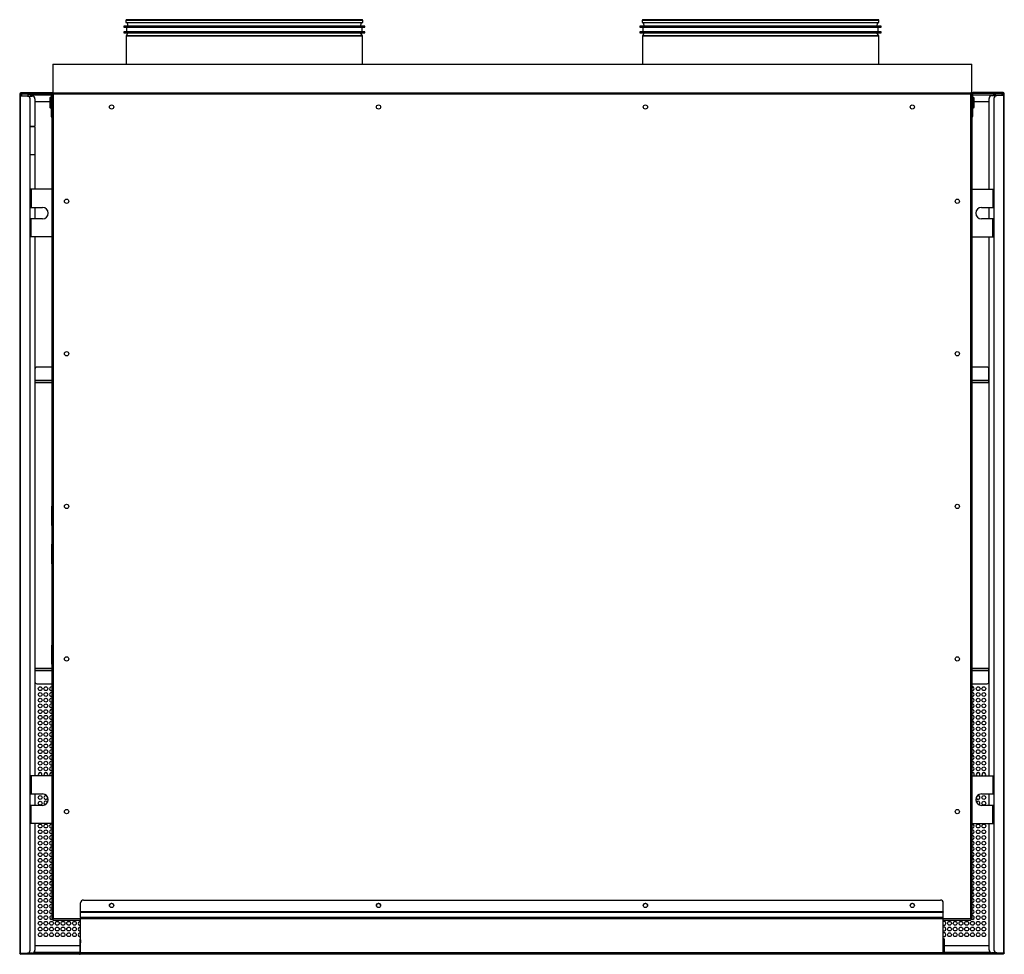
# Model space of a CAD drawing. Header units: millimetres. Extents: x 318 to 5748, y 437 to 3804.
# Tile 2 of 20: x 1731 to 2764, y 437 to 1417. Entities that reach past the tile are written whole.
import ezdxf

# ---------------------------------------------------------------- set-up
doc = ezdxf.new("R2010")
doc.units = ezdxf.units.MM
doc.header["$LTSCALE"] = 5

msp = doc.modelspace()

# ---------------------------------------------------------------- linework, layer by layer
at = {"color": 7, "linetype": 'Continuous', "lineweight": 25}
for p, q in [((1842.9, 1416.2), (1842.9, 1414.1)), ((2091.3, 1414.1), (2091.3, 1416.2)), ((2384.5, 1416.2), (2384.5, 1414.1)), ((2632.9, 1414.1), (2632.9, 1416.2)), ((1840.6, 1410.2), (1840.6, 1409.2)), ((1967.1, 1410.2), (1840.6, 1410.2)), ((1840.6, 1409.2), (1967.1, 1409.2)), ((1842.9, 1414.1), (1967.1, 1414.1)), ((1843.6, 1409.2), (1843.6, 1404.5)), ((1844.1, 1413.9), (1845.1, 1410.2)), ((1967.1, 1414.1), (2091.3, 1414.1)), ((2093.6, 1410.2), (1967.1, 1410.2)), ((1967.1, 1409.2), (2093.6, 1409.2)), ((2089.1, 1410.2), (2090.1, 1413.9)), ((2090.6, 1404.5), (2090.6, 1409.2)), ((2093.6, 1409.2), (2093.6, 1410.2)), ((2382.2, 1410.2), (2382.2, 1409.2)), ((2508.7, 1410.2), (2382.2, 1410.2)), ((2382.2, 1409.2), (2508.7, 1409.2)), ((2384.5, 1414.1), (2508.7, 1414.1)), ((2385.2, 1409.2), (2385.2, 1404.5)), ((2385.7, 1413.9), (2386.7, 1410.2)), ((2508.7, 1414.1), (2632.9, 1414.1)), ((2635.2, 1410.2), (2508.7, 1410.2)), ((2508.7, 1409.2), (2635.2, 1409.2)), ((2630.7, 1410.2), (2631.7, 1413.9)), ((2632.2, 1404.5), (2632.2, 1409.2)), ((2635.2, 1409.2), (2635.2, 1410.2)), ((1840.6, 1404.5), (1840.6, 1403.5)), ((1967.1, 1404.5), (1840.6, 1404.5)), ((1840.6, 1403.5), (1967.1, 1403.5)), ((1843.1, 1399.7), (1843.1, 1370.6)), ((1845.1, 1403.5), (1843.2, 1400.2)), ((2093.6, 1404.5), (1967.1, 1404.5)), ((1967.1, 1403.5), (2093.6, 1403.5)), ((2091, 1400.2), (2089.1, 1403.5)), ((2091.1, 1370.6), (2091.1, 1399.7)), ((2093.6, 1403.5), (2093.6, 1404.5)), ((2382.2, 1404.5), (2382.2, 1403.5)), ((2508.7, 1404.5), (2382.2, 1404.5)), ((2382.2, 1403.5), (2508.7, 1403.5)), ((2384.7, 1399.7), (2384.7, 1370.6)), ((2386.7, 1403.5), (2384.8, 1400.2)), ((2635.2, 1404.5), (2508.7, 1404.5)), ((2508.7, 1403.5), (2635.2, 1403.5)), ((2632.6, 1400.2), (2630.7, 1403.5)), ((2632.7, 1370.6), (2632.7, 1399.7)), ((2635.2, 1403.5), (2635.2, 1404.5)), ((1766.2, 1370.6), (1766.2, 1340.6)), ((1766.2, 1370.6), (2730.2, 1370.6)), ((2730.2, 1340.6), (2730.2, 1370.6)), ((1731.5, 1339.4), (1731.5, 1339.4)), ((1731.5, 1339.1), (1731.5, 1337.1)), ((1731.5, 1337.1), (1731.5, 438.4)), ((1732.5, 1337.1), (1731.5, 1337.1)), ((1732.3, 1337.1), (1732.3, 1339.1)), ((1732.4, 1339.4), (1733.5, 1339.4)), ((1732.5, 1340.4), (1732.5, 1340.4)), ((1732.5, 1339.5), (1732.5, 1339.4)), ((1742.5, 1339.4), (1732.5, 1339.4)), ((1732.5, 438.4), (1732.5, 1337.1)), ((1739.5, 1337.1), (1732.5, 1337.1)), ((1764.2, 1340.4), (1732.8, 1340.4)), ((1732.8, 1339.6), (1764.2, 1339.6)), ((1733.5, 1339.4), (1740.5, 1339.4)), ((1739.5, 1337.1), (1744.5, 1337.1)), ((1740.5, 1337.1), (1740.5, 1339.4)), ((1742.5, 1339.6), (1742.5, 1338.4)), ((1742.5, 1338.4), (1742.5, 1337.1)), ((1742.5, 441.4), (1742.5, 1334.1)), ((1747.5, 1334.1), (1747.5, 1305.4)), ((1763.6, 1335.7), (1763.1, 1335.2)), ((1763.1, 1335.2), (1763.1, 1325.2)), ((1764.4, 1335.7), (1763.6, 1335.7)), ((1763.6, 1335.7), (1763.6, 1330.2)), ((1766.4, 1340.4), (1764.2, 1340.4)), ((1764.4, 1339.4), (1764.4, 1315.4)), ((1765.2, 1315.4), (1765.2, 1339.4)), ((1765.6, 1339.3), (1765.2, 1339.3)), ((1765.6, 1333.4), (1765.2, 1334.5)), ((1765.6, 1339.8), (1765.6, 473.8)), ((1766.4, 1339.8), (1765.6, 1339.8)), ((1765.9, 1340.1), (1765.9, 1339.8)), ((1766.4, 1340.1), (1765.9, 1340.1)), ((1766.2, 1340.6), (2730.2, 1340.6)), ((1766.4, 1339.8), (1766.4, 1340.6)), ((1766.4, 1339.8), (1766.9, 1339.3)), ((1766.9, 1339.3), (1766.4, 1339.8)), ((1766.4, 1339.8), (1766.4, 1339.8)), ((1766.4, 1339.8), (1766.4, 1339.8)), ((1766.9, 1339.3), (2728.9, 1339.3)), ((1766.9, 474.3), (1766.9, 1339.3)), ((2729.4, 1339.8), (2728.9, 1339.3)), ((2728.9, 1339.3), (2729.4, 1339.8)), ((2728.9, 1339.3), (2728.9, 474.3)), ((2729.4, 1339.8), (2729.4, 1340.6)), ((2730.9, 1340.4), (2729.4, 1340.4)), ((2729.9, 1340.1), (2729.4, 1340.1)), ((2729.4, 1339.8), (2730.2, 1339.8)), ((2729.4, 1339.8), (2729.4, 1339.8)), ((2729.4, 1339.8), (2729.4, 1339.8)), ((2729.9, 1339.8), (2729.9, 1340.1)), ((2730.2, 473.8), (2730.2, 1339.8)), ((2730.7, 1339.3), (2730.2, 1339.3)), ((2730.7, 1334.8), (2730.2, 1333.4)), ((2730.7, 1339.8), (2730.7, 1315.7)), ((2731.5, 1315.7), (2731.5, 1339.8)), ((2732.2, 1335.7), (2731.5, 1335.7)), ((2763.1, 1340.8), (2731.7, 1340.8)), ((2731.7, 1340), (2763.1, 1340)), ((2732.7, 1335.2), (2732.2, 1335.7)), ((2732.2, 1330.2), (2732.2, 1335.7)), ((2732.7, 1325.2), (2732.7, 1335.2)), ((2748.4, 1239.3), (2748.4, 1334.5)), ((2751.4, 1337.5), (2756.4, 1337.5)), ((2753.3, 1338.4), (2753.3, 1340)), ((2763.3, 1339.4), (2753.3, 1339.4)), ((2753.3, 1337.5), (2753.3, 1338.4)), ((2753.4, 1334.5), (2753.4, 441.8)), ((2755.3, 1339.4), (2755.3, 1337.5)), ((2762.3, 1339.4), (2755.3, 1339.4)), ((2763.4, 1337.5), (2756.4, 1337.5)), ((2763.6, 1339.4), (2762.3, 1339.4)), ((2763.3, 1339.4), (2763.3, 1339.9)), ((2763.4, 1337.5), (2763.4, 438.8)), ((2764.4, 1337.5), (2763.4, 1337.5)), ((2763.6, 1337.5), (2763.6, 1339.5)), ((2764.4, 1337.5), (2764.4, 1339.5)), ((2764.4, 438.8), (2764.4, 1337.5)), ((1747.5, 1331.4), (1763.1, 1331.4)), ((1763.1, 1325.2), (1763.6, 1324.7)), ((1763.6, 1330.2), (1763.6, 1324.7)), ((1763.6, 1324.7), (1764.4, 1324.7)), ((1765.2, 1325.8), (1765.6, 1326.9)), ((2730.2, 1326.9), (2730.7, 1325.5)), ((2731.5, 1324.7), (2732.2, 1324.7)), ((2732.2, 1324.7), (2732.2, 1330.2)), ((2732.2, 1324.7), (2732.7, 1325.2)), ((2732.7, 1331.4), (2748.4, 1331.4)), ((1764.4, 1315.4), (1765.2, 1315.4)), ((1765.1, 1315.4), (1765.1, 1239.3)), ((2730.7, 1239.3), (2730.7, 1315.7)), ((2730.7, 1315.7), (2731.5, 1315.7)), ((1742.5, 1305.4), (1747.5, 1305.4)), ((1747.5, 1304.9), (1742.5, 1304.9)), ((1747.5, 1304.9), (1747.5, 1275.9)), ((1742.5, 1275.9), (1747.5, 1275.9)), ((1747.5, 1275.4), (1742.5, 1275.4)), ((1747.5, 1275.4), (1747.5, 1239.3)), ((1743.4, 1239.3), (1742.5, 1239.3)), ((1743.4, 1239.3), (1743.4, 1220.3)), ((1765.4, 1239.3), (1743.4, 1239.3)), ((1765.4, 1189.3), (1765.4, 1239.3)), ((1765.4, 1239.3), (1765.6, 1239.3)), ((2730.2, 1239.3), (2730.4, 1239.3)), ((2730.4, 1239.3), (2730.4, 1189.3)), ((2730.4, 1239.3), (2752.4, 1239.3)), ((2752.4, 1239.3), (2752.4, 1220.3)), ((2752.4, 1239.3), (2753.4, 1239.3)), ((1742.5, 1220.3), (1743.4, 1220.3)), ((1743.4, 1220.3), (1755.4, 1220.3)), ((1747.5, 1220.3), (1747.5, 1208.3)), ((2740.4, 1220.3), (2752.4, 1220.3)), ((2748.4, 1208.3), (2748.4, 1220.3)), ((2752.4, 1220.3), (2753.4, 1220.3)), ((1743.4, 1208.3), (1742.5, 1208.3)), ((1743.4, 1189.3), (1743.4, 1208.3)), ((1755.4, 1208.3), (1743.4, 1208.3)), ((2752.4, 1208.3), (2740.4, 1208.3)), ((2752.4, 1189.3), (2752.4, 1208.3)), ((2753.4, 1208.3), (2752.4, 1208.3)), ((1743.4, 1189.3), (1742.5, 1189.3)), ((1765.4, 1189.3), (1743.4, 1189.3)), ((1747.5, 1189.3), (1747.5, 624.3)), ((1765.1, 1189.3), (1765.1, 907)), ((1765.6, 1189.3), (1765.4, 1189.3)), ((2730.4, 1189.3), (2730.2, 1189.3)), ((2730.4, 1189.3), (2752.4, 1189.3)), ((2730.7, 624.3), (2730.7, 1189.3)), ((2748.4, 624.3), (2748.4, 1189.3)), ((2752.4, 1189.3), (2753.4, 1189.3)), ((1747.5, 1050.8), (1747.5, 1038.8)), ((1765.1, 1052.8), (1749.5, 1052.8)), ((2746.3, 1052.8), (2730.7, 1052.8)), ((2748.3, 1038.8), (2748.3, 1050.8)), ((1747.5, 1039.4), (1747.5, 1039.4)), ((1747.5, 1038.8), (1747.5, 1036.8)), ((1747.5, 1038.4), (1747.5, 1038.4)), ((1747.5, 1037.8), (1747.5, 1037.8)), ((1765.1, 1036.8), (1747.5, 1036.8)), ((1747.5, 1036.8), (1747.5, 1036.8)), ((2748.3, 1036.8), (2730.7, 1036.8)), ((2748.3, 1039.4), (2748.4, 1039.4)), ((2748.3, 1036.8), (2748.3, 1038.8)), ((2748.3, 1038.4), (2748.4, 1038.4)), ((2748.4, 1037.8), (2748.3, 1037.8)), ((2748.4, 1036.8), (2748.3, 1036.8)), ((1765.1, 907), (1765.6, 907)), ((1765.1, 886.6), (1765.1, 907)), ((1765.6, 886.6), (1765.1, 886.6)), ((1765.1, 886.6), (1765.1, 867)), ((1765.1, 867), (1765.6, 867)), ((1765.1, 846.6), (1765.1, 867)), ((1765.6, 846.6), (1765.1, 846.6)), ((1765.1, 846.6), (1765.1, 769.9)), ((1765.1, 769.9), (1765.1, 761.4)), ((1765.1, 741.2), (1765.1, 761.4)), ((1747.5, 736.8), (1747.5, 734.8)), ((1747.5, 736.8), (1765.1, 736.8)), ((1747.5, 736.8), (1747.5, 736.8)), ((1747.5, 735.8), (1747.5, 735.8)), ((1747.5, 735.1), (1747.5, 735.1)), ((1747.5, 734.8), (1747.5, 722.8)), ((1765.1, 741.2), (1765.1, 732.7)), ((2730.7, 736.8), (2748.3, 736.8)), ((2748.3, 734.8), (2748.3, 736.8)), ((2748.3, 736.8), (2748.4, 736.8)), ((2748.3, 735.8), (2748.4, 735.8)), ((2748.4, 735.1), (2748.3, 735.1)), ((2748.3, 722.8), (2748.3, 734.8)), ((1765.1, 732.7), (1765.1, 624.3)), ((1749.5, 720.8), (1765.1, 720.8)), ((1764.9, 717.6), (1765.1, 717.6)), ((2730.7, 720.8), (2746.3, 720.8)), ((1764.9, 711.6), (1765.1, 711.6)), ((1764.9, 705.6), (1765.1, 705.6)), ((1764.9, 699.6), (1765.1, 699.6)), ((1764.9, 693.6), (1765.1, 693.6)), ((1764.9, 687.6), (1765.1, 687.6)), ((1764.9, 681.6), (1765.1, 681.6)), ((1764.9, 675.6), (1765.1, 675.6)), ((1764.9, 669.6), (1765.1, 669.6)), ((1764.9, 663.6), (1765.1, 663.6)), ((1764.9, 657.6), (1765.1, 657.6)), ((1764.9, 651.6), (1765.1, 651.6)), ((1764.9, 645.6), (1765.1, 645.6)), ((1764.9, 639.6), (1765.1, 639.6)), ((1764.9, 633.6), (1765.1, 633.6)), ((1743.4, 624.3), (1742.5, 624.3)), ((1743.4, 624.3), (1743.4, 605.3)), ((1765.4, 624.3), (1743.4, 624.3)), ((1764.9, 627.6), (1765.1, 627.6)), ((1765.4, 574.3), (1765.4, 624.3)), ((1765.4, 624.3), (1765.6, 624.3)), ((2730.2, 624.3), (2730.4, 624.3)), ((2730.4, 624.3), (2730.4, 574.3)), ((2730.4, 624.3), (2752.4, 624.3)), ((2752.4, 624.3), (2752.4, 605.3)), ((2752.4, 624.3), (2753.4, 624.3)), ((1742.5, 605.3), (1743.4, 605.3)), ((1743.4, 605.3), (1755.4, 605.3)), ((1747.5, 605.3), (1747.5, 593.3)), ((1758.9, 603.6), (1759.7, 603.5)), ((2740.4, 605.3), (2752.4, 605.3)), ((2748.4, 593.3), (2748.4, 605.3)), ((2752.4, 605.3), (2753.4, 605.3)), ((1743.4, 593.3), (1742.5, 593.3)), ((1743.4, 574.3), (1743.4, 593.3)), ((1755.4, 593.3), (1743.4, 593.3)), ((2752.4, 593.3), (2740.4, 593.3)), ((2752.4, 574.3), (2752.4, 593.3)), ((2753.4, 593.3), (2752.4, 593.3)), ((1743.4, 574.3), (1742.5, 574.3)), ((1765.4, 574.3), (1743.4, 574.3)), ((1747.5, 574.3), (1747.5, 441.4)), ((1764.9, 573.6), (1765.1, 573.6)), ((1765.1, 574.3), (1765.1, 474.3)), ((1765.6, 574.3), (1765.4, 574.3)), ((2730.4, 574.3), (2730.2, 574.3)), ((2730.4, 574.3), (2752.4, 574.3)), ((2730.7, 474.3), (2730.7, 574.3)), ((2748.4, 441.8), (2748.4, 574.3)), ((2752.4, 574.3), (2753.4, 574.3)), ((1764.9, 567.6), (1765.1, 567.6)), ((1764.9, 561.6), (1765.1, 561.6)), ((1764.9, 555.6), (1765.1, 555.6)), ((1764.9, 549.6), (1765.1, 549.6)), ((1764.9, 543.6), (1765.1, 543.6)), ((1764.9, 537.6), (1765.1, 537.6)), ((1764.9, 531.6), (1765.1, 531.6)), ((1764.9, 525.6), (1765.1, 525.6)), ((1764.9, 519.6), (1765.1, 519.6)), ((1764.9, 513.6), (1765.1, 513.6)), ((1764.9, 507.6), (1765.1, 507.6)), ((1764.9, 501.6), (1765.1, 501.6)), ((1764.9, 495.6), (1765.1, 495.6)), ((1764.9, 489.6), (1765.1, 489.6)), ((1795.4, 481.7), (1795.4, 491)), ((1798.4, 494), (2697.4, 494)), ((2700.4, 481.7), (2700.4, 491)), ((1764.9, 483.6), (1765.1, 483.6)), ((1764.9, 477.6), (1765.1, 477.6)), ((2700.4, 481.7), (1795.4, 481.7)), ((1795.4, 481.3), (1795.4, 481.7)), ((1795.4, 481.3), (2700.4, 481.3)), ((1795.4, 475.6), (1795.4, 481.3)), ((2700.4, 475.6), (1795.4, 475.6)), ((1795.4, 475.6), (1795.4, 474.7)), ((2700.4, 481.7), (2700.4, 481.3)), ((2700.4, 475.6), (2700.4, 481.3)), ((2700.4, 474.7), (2700.4, 475.6)), ((1765.1, 474.3), (1765.6, 474.3)), ((1766.4, 473.8), (1765.6, 473.8)), ((1765.9, 473.8), (1765.9, 473.5)), ((1765.9, 473.5), (1766.4, 473.5)), ((1766.9, 474.3), (1766.4, 473.8)), ((1766.4, 473.8), (1766.9, 474.3)), ((1766.4, 473.8), (1766.4, 473)), ((1766.4, 473.8), (1766.4, 473.8)), ((1766.4, 473.8), (1766.4, 473.8)), ((1766.4, 473), (1795.4, 473)), ((1794.9, 471.6), (1795.4, 471.6)), ((1794.9, 465.6), (1795.4, 465.6)), ((1795.4, 438.7), (1795.4, 474.7)), ((1795.4, 474.7), (2700.4, 474.7)), ((2700.4, 438.7), (2700.4, 474.7)), ((2700.4, 473), (2729.4, 473)), ((2728.9, 474.3), (2729.4, 473.8)), ((2729.4, 473.8), (2728.9, 474.3)), ((2729.4, 473.8), (2730.2, 473.8)), ((2729.4, 473.8), (2729.4, 473)), ((2729.4, 473.8), (2729.4, 473.8)), ((2729.4, 473.8), (2729.4, 473.8)), ((2729.4, 473.5), (2729.9, 473.5)), ((2729.9, 473.5), (2729.9, 473.8)), ((2730.2, 474.3), (2730.7, 474.3)), ((1794.9, 459.6), (1795.4, 459.6)), ((1794.4, 446.1), (1747.5, 446.1)), ((1795.2, 452.1), (1794.4, 452.1)), ((1794.4, 452.1), (1794.4, 449.1)), ((1794.4, 449.1), (1795.2, 449.1)), ((1794.4, 449.1), (1794.4, 438.1)), ((1795.2, 452.1), (1795.2, 449.1)), ((1795.2, 438.1), (1795.2, 449.1)), ((1795.4, 446.1), (1795.2, 446.1)), ((1795.4, 453.1), (1795.4, 453.1)), ((1795.4, 452.3), (1795.4, 452.3)), ((2700.4, 453.5), (2700.5, 453.5)), ((2700.4, 452.7), (2700.5, 452.7)), ((2700.7, 446.1), (2700.4, 446.1)), ((2701.5, 452.5), (2700.7, 452.5)), ((2700.7, 449.5), (2700.7, 452.5)), ((2700.7, 449.5), (2700.7, 438.5)), ((2700.7, 449.5), (2701.5, 449.5)), ((2701.5, 449.5), (2701.5, 452.5)), ((2701.5, 438.5), (2701.5, 449.5)), ((2748.4, 446.1), (2701.5, 446.1)), ((1731.5, 438.1), (1731.5, 438.4)), ((1731.5, 438.4), (1732.5, 438.4)), ((1731.5, 438.1), (1731.5, 438.1)), ((1732.4, 438.1), (1733.3, 438.1)), ((1742.3, 438.1), (1732.4, 438.1)), ((1732.5, 438.4), (1739.5, 438.4)), ((1794.2, 437.9), (1732.8, 437.9)), ((1794.2, 437.1), (1732.8, 437.1)), ((1733.3, 438.1), (1742.3, 438.1)), ((1744.5, 438.4), (1739.5, 438.4)), ((1742.3, 438.1), (1742.3, 438.4)), ((1742.3, 438.4), (1742.3, 437.9)), ((2753.6, 437.3), (1794.8, 437.3)), ((2700.4, 438.7), (1795.4, 438.7)), ((1795.4, 438.7), (1795.4, 437.5)), ((1795.4, 437.5), (2700.4, 437.5)), ((1796.4, 437.5), (2699.4, 437.5)), ((1796.4, 437.5), (1796.4, 437.5)), ((2699.4, 437.5), (2699.4, 437.5)), ((2700.4, 437.5), (2700.4, 438.7)), ((2763.1, 438.3), (2701.7, 438.3)), ((2701.7, 437.5), (2763.1, 437.5)), ((2756.4, 438.8), (2751.4, 438.8)), ((2753.6, 438.8), (2753.6, 438.3)), ((2753.6, 438.3), (2753.6, 438.8)), ((2753.6, 437.3), (2753.6, 437.5)), ((2763.6, 437.3), (2753.6, 437.3)), ((2756.4, 438.8), (2763.4, 438.8)), ((2763.4, 438.8), (2764.4, 438.8)), ((2763.6, 437.3), (2763.6, 437.6)), ((2764.4, 438.1), (2764.2, 438.1)), ((2764.4, 438.8), (2764.4, 438.1))]:
    msp.add_line(p, q, dxfattribs=at)
at = {"color": 8, "linetype": 'Continuous', "lineweight": 25}
for p, q in [((1967.1, 1416.2), (1842.9, 1416.2)), ((2091.3, 1416.2), (1967.1, 1416.2)), ((2508.7, 1416.2), (2384.5, 1416.2)), ((2632.9, 1416.2), (2508.7, 1416.2)), ((1967.1, 1413.9), (1844.1, 1413.9)), ((2090.1, 1413.9), (1967.1, 1413.9)), ((2508.7, 1413.9), (2385.7, 1413.9)), ((2631.7, 1413.9), (2508.7, 1413.9)), ((1967.1, 1399.7), (1843.1, 1399.7)), ((1967.1, 1400.2), (1843.2, 1400.2)), ((2091, 1400.2), (1967.1, 1400.2)), ((2091.1, 1399.7), (1967.1, 1399.7)), ((2508.7, 1399.7), (2384.7, 1399.7)), ((2508.7, 1400.2), (2384.8, 1400.2)), ((2632.6, 1400.2), (2508.7, 1400.2)), ((2632.7, 1399.7), (2508.7, 1399.7)), ((1733.5, 1339.4), (1733.5, 1337.1)), ((1740.5, 1338.9), (1742.5, 1338.9)), ((1742.5, 1338.4), (1764.4, 1338.4)), ((2731.5, 1338.4), (2753.3, 1338.4)), ((2753.3, 1338.9), (2755.3, 1338.9)), ((2762.3, 1337.5), (2762.3, 1339.4)), ((1747.5, 1039.9), (1747.5, 1039.9)), ((1765.1, 1038.8), (1747.5, 1038.8)), ((1765.1, 1036.3), (1747.5, 1036.3)), ((2748.3, 1038.8), (2730.7, 1038.8)), ((2748.4, 1036.3), (2730.7, 1036.3)), ((2748.4, 1039.9), (2748.3, 1039.9)), ((1765.6, 769.9), (1765.1, 769.9)), ((1765.1, 761.4), (1765.6, 761.4)), ((1747.5, 737.3), (1765.1, 737.3)), ((1747.5, 734.8), (1765.1, 734.8)), ((1747.5, 734.1), (1747.5, 734.1)), ((1765.6, 741.2), (1765.1, 741.2)), ((2730.7, 737.3), (2748.4, 737.3)), ((2730.7, 734.8), (2748.3, 734.8)), ((2748.3, 734.1), (2748.4, 734.1)), ((1765.6, 732.7), (1765.1, 732.7)), ((1795.4, 474.3), (1766.9, 474.3)), ((2728.9, 474.3), (2700.4, 474.3)), ((1733.3, 438.1), (1733.3, 438.4)), ((1794.4, 439.1), (1746.4, 439.1)), ((1795.4, 439.1), (1795.2, 439.1)), ((2700.7, 439.1), (2700.4, 439.1)), ((2750, 439.1), (2701.5, 439.1)), ((2762.6, 438.8), (2762.6, 438.3))]:
    msp.add_line(p, q, dxfattribs=at)
at = {"color": 7, "linetype": 'Continuous', "lineweight": 25, "flags": 128}
msp.add_lwpolyline([(2736, 603.4), (2736.2, 603.5), (2736.9, 603.6)], dxfattribs=at)
at = {"color": 7, "linetype": 'Continuous', "lineweight": 25}
for centre, radius in [((1827.9, 1325.6), 2.25), ((2107.9, 1325.6), 2.25), ((2387.9, 1325.6), 2.25), ((2667.9, 1325.6), 2.25), ((1780.7, 1226.8), 2.25), ((2715.1, 1226.8), 2.25), ((1780.7, 1066.8), 2.25), ((2715.1, 1066.8), 2.25), ((1780.7, 906.8), 2.25), ((2715.1, 906.8), 2.25), ((1780.7, 746.8), 2.25), ((2715.1, 746.8), 2.25), ((1752.9, 715.6), 2), ((1758.9, 715.6), 2), ((2736.9, 715.6), 2), ((2742.9, 715.6), 2), ((1752.9, 709.6), 2), ((1752.9, 703.6), 2), ((1758.9, 709.6), 2), ((1758.9, 703.6), 2), ((2736.9, 709.6), 2), ((2736.9, 703.6), 2), ((2742.9, 709.6), 2), ((2742.9, 703.6), 2), ((1752.9, 697.6), 2), ((1752.9, 691.6), 2), ((1758.9, 697.6), 2), ((1758.9, 691.6), 2), ((2736.9, 697.6), 2), ((2736.9, 691.6), 2), ((2742.9, 697.6), 2), ((2742.9, 691.6), 2), ((1752.9, 685.6), 2), ((1758.9, 685.6), 2), ((2736.9, 685.6), 2), ((2742.9, 685.6), 2), ((1752.9, 679.6), 2), ((1752.9, 673.6), 2), ((1758.9, 679.6), 2), ((1758.9, 673.6), 2), ((2736.9, 679.6), 2), ((2736.9, 673.6), 2), ((2742.9, 679.6), 2), ((2742.9, 673.6), 2), ((1752.9, 667.6), 2), ((1752.9, 661.6), 2), ((1758.9, 667.6), 2), ((1758.9, 661.6), 2), ((2736.9, 667.6), 2), ((2736.9, 661.6), 2), ((2742.9, 667.6), 2), ((2742.9, 661.6), 2), ((1752.9, 655.6), 2), ((1752.9, 649.6), 2), ((1758.9, 655.6), 2), ((1758.9, 649.6), 2), ((2736.9, 655.6), 2), ((2736.9, 649.6), 2), ((2742.9, 655.6), 2), ((2742.9, 649.6), 2), ((1752.9, 643.6), 2), ((1758.9, 643.6), 2), ((2736.9, 643.6), 2), ((2742.9, 643.6), 2), ((1752.9, 637.6), 2), ((1752.9, 631.6), 2), ((1758.9, 637.6), 2), ((1758.9, 631.6), 2), ((2736.9, 637.6), 2), ((2736.9, 631.6), 2), ((2742.9, 637.6), 2), ((2742.9, 631.6), 2), ((1752.9, 601.6), 2), ((2742.9, 601.6), 2), ((1752.9, 595.6), 2), ((1780.7, 586.8), 2.25), ((2715.1, 586.8), 2.25), ((2742.9, 595.6), 2), ((1752.9, 571.6), 2), ((1758.9, 571.6), 2), ((2736.9, 571.6), 2), ((2742.9, 571.6), 2), ((1752.9, 565.6), 2), ((1752.9, 559.6), 2), ((1758.9, 565.6), 2), ((1758.9, 559.6), 2), ((2736.9, 565.6), 2), ((2736.9, 559.6), 2), ((2742.9, 565.6), 2), ((2742.9, 559.6), 2), ((1752.9, 553.6), 2), ((1752.9, 547.6), 2), ((1758.9, 553.6), 2), ((1758.9, 547.6), 2), ((2736.9, 553.6), 2), ((2736.9, 547.6), 2), ((2742.9, 553.6), 2), ((2742.9, 547.6), 2), ((1752.9, 541.6), 2), ((1752.9, 535.6), 2), ((1758.9, 541.6), 2), ((1758.9, 535.6), 2), ((2736.9, 541.6), 2), ((2736.9, 535.6), 2), ((2742.9, 541.6), 2), ((2742.9, 535.6), 2), ((1752.9, 529.6), 2), ((1758.9, 529.6), 2), ((2736.9, 529.6), 2), ((2742.9, 529.6), 2), ((1752.9, 523.6), 2), ((1752.9, 517.6), 2), ((1758.9, 523.6), 2), ((1758.9, 517.6), 2), ((2736.9, 523.6), 2), ((2736.9, 517.6), 2), ((2742.9, 523.6), 2), ((2742.9, 517.6), 2), ((1752.9, 511.6), 2), ((1752.9, 505.6), 2), ((1758.9, 511.6), 2), ((1758.9, 505.6), 2), ((2736.9, 511.6), 2), ((2736.9, 505.6), 2), ((2742.9, 511.6), 2), ((2742.9, 505.6), 2), ((1752.9, 499.6), 2), ((1758.9, 499.6), 2), ((2736.9, 499.6), 2), ((2742.9, 499.6), 2), ((1752.9, 493.6), 2), ((1752.9, 487.6), 2), ((1758.9, 493.6), 2), ((1758.9, 487.6), 2), ((1827.9, 488.4), 2.25), ((2107.9, 488.4), 2.25), ((2387.9, 488.4), 2.25), ((2667.9, 488.4), 2.25), ((2736.9, 493.6), 2), ((2736.9, 487.6), 2), ((2742.9, 493.6), 2), ((2742.9, 487.6), 2), ((1752.9, 481.6), 2), ((1752.9, 475.6), 2), ((1758.9, 481.6), 2), ((1758.9, 475.6), 2), ((2736.9, 481.6), 2), ((2736.9, 475.6), 2), ((2742.9, 481.6), 2), ((2742.9, 475.6), 2), ((1752.9, 469.6), 2), ((1752.9, 463.6), 2), ((1758.9, 469.6), 2), ((1758.9, 463.6), 2), ((1764.9, 469.6), 2), ((1764.9, 463.6), 2), ((1770.9, 469.6), 2), ((1770.9, 463.6), 2), ((1776.9, 469.6), 2), ((1776.9, 463.6), 2), ((1782.9, 469.6), 2), ((1782.9, 463.6), 2), ((1788.9, 469.6), 2), ((1788.9, 463.6), 2), ((2706.9, 469.6), 2), ((2706.9, 463.6), 2), ((2712.9, 469.6), 2), ((2712.9, 463.6), 2), ((2718.9, 469.6), 2), ((2718.9, 463.6), 2), ((2724.9, 469.6), 2), ((2724.9, 463.6), 2), ((2730.9, 469.6), 2), ((2730.9, 463.6), 2), ((2736.9, 469.6), 2), ((2736.9, 463.6), 2), ((2742.9, 469.6), 2), ((2742.9, 463.6), 2), ((1752.9, 457.6), 2), ((1758.9, 457.6), 2), ((1764.9, 457.6), 2), ((1770.9, 457.6), 2), ((1776.9, 457.6), 2), ((1782.9, 457.6), 2), ((1788.9, 457.6), 2), ((2706.9, 457.6), 2), ((2712.9, 457.6), 2), ((2718.9, 457.6), 2), ((2724.9, 457.6), 2), ((2730.9, 457.6), 2), ((2736.9, 457.6), 2), ((2742.9, 457.6), 2)]:
    msp.add_circle(centre, radius, dxfattribs=at)
for centre, radius, start, end in [((1843.8, 1416.2), 0.9, 90, 180), ((2090.4, 1416.2), 0.9, 0, 90), ((2385.4, 1416.2), 0.9, 90, 180), ((2632, 1416.2), 0.9, 0, 90), ((1845, 1414.2), 0.9, 180, 194.4775), ((2089.2, 1414.2), 0.9, 345.5225, 0), ((2386.6, 1414.2), 0.9, 180, 194.4775), ((2630.8, 1414.2), 0.9, 345.5225, 0), ((1844.1, 1399.7), 1, 150, 180), ((2090.1, 1399.7), 1, 0, 30), ((2385.7, 1399.7), 1, 150, 180), ((2631.7, 1399.7), 1, 0, 30), ((1732.8, 1339.1), 1.3, 90, 180), ((1732.8, 1339.1), 0.5, 90, 180), ((1739.5, 1334.1), 3, 0, 90), ((1744.5, 1334.1), 3, 0, 90), ((1764.2, 1339.4), 1, 0, 90), ((1764.2, 1339.4), 0.2, 0, 90), ((2731.7, 1339.8), 1, 90, 180), ((2731.7, 1339.8), 0.2, 90, 180), ((2751.4, 1334.5), 3, 90, 180), ((2756.4, 1334.5), 3, 90, 180), ((2763.1, 1339.5), 1.3, 0, 90), ((2763.1, 1339.5), 0.5, 0, 90), ((1755.4, 1214.3), 6, 270, 90), ((2740.4, 1214.3), 6, 90, 270), ((1749.5, 1050.8), 2, 90, 180), ((2746.3, 1050.8), 2, 0, 90), ((1749.5, 722.8), 2, 180, 270), ((1764.9, 715.6), 2, 90, 274.4449), ((2730.9, 715.6), 2, 262.9636, 97.0364), ((2746.3, 722.8), 2, 270, 0), ((1764.9, 709.6), 2, 90, 274.4449), ((1764.9, 703.6), 2, 90, 274.4449), ((2730.9, 709.6), 2, 262.9636, 97.0364), ((2730.9, 703.6), 2, 262.9636, 97.0364), ((1764.9, 697.6), 2, 90, 274.4449), ((1764.9, 691.6), 2, 90, 274.4449), ((2730.9, 697.6), 2, 262.9636, 97.0364), ((2730.9, 691.6), 2, 262.9636, 97.0364), ((1764.9, 685.6), 2, 90, 274.4449), ((2730.9, 685.6), 2, 262.9636, 97.0364), ((1764.9, 679.6), 2, 90, 274.4449), ((1764.9, 673.6), 2, 90, 274.4449), ((2730.9, 679.6), 2, 262.9636, 97.0364), ((2730.9, 673.6), 2, 262.9636, 97.0364), ((1764.9, 667.6), 2, 90, 274.4449), ((1764.9, 661.6), 2, 90, 274.4449), ((2730.9, 667.6), 2, 262.9636, 97.0364), ((2730.9, 661.6), 2, 262.9636, 97.0364), ((1764.9, 655.6), 2, 90, 274.4449), ((1764.9, 649.6), 2, 90, 274.4449), ((2730.9, 655.6), 2, 262.9636, 97.0364), ((2730.9, 649.6), 2, 262.9636, 97.0364), ((1764.9, 643.6), 2, 90, 274.4449), ((2730.9, 643.6), 2, 262.9636, 97.0364), ((1764.9, 637.6), 2, 90, 274.4449), ((1764.9, 631.6), 2, 90, 274.4449), ((2730.9, 637.6), 2, 262.9636, 97.0364), ((2730.9, 631.6), 2, 262.9636, 97.0364), ((1752.9, 625.6), 2, 90, 221.8744), ((1752.9, 625.6), 2, 318.1256, 90), ((1758.9, 625.6), 2, 90, 221.8744), ((1758.9, 625.6), 2, 318.1256, 90), ((1764.9, 625.6), 2, 90, 221.8744), ((2730.9, 625.6), 2, 318.1256, 97.0364), ((2736.9, 625.6), 2, 90, 221.8744), ((2736.9, 625.6), 2, 318.1256, 90), ((2742.9, 625.6), 2, 90, 221.8744), ((2742.9, 625.6), 2, 318.1256, 90), ((1755.4, 599.3), 6, 270, 90), ((1758.9, 601.6), 2, 90, 358.7968), ((2740.4, 599.3), 6, 90, 270), ((2736.9, 601.6), 2, 174.792, 90), ((1758.9, 595.6), 2, 90, 241.157), ((1758.9, 595.6), 2, 26.936, 90), ((2736.9, 595.6), 2, 90, 155.9045), ((2736.9, 595.6), 2, 297.4743, 90), ((1764.9, 571.6), 2, 90, 274.4449), ((2730.9, 571.6), 2, 262.9636, 97.0364), ((1764.9, 565.6), 2, 90, 274.4449), ((1764.9, 559.6), 2, 90, 274.4449), ((2730.9, 565.6), 2, 262.9636, 97.0364), ((2730.9, 559.6), 2, 262.9636, 97.0364), ((1764.9, 553.6), 2, 90, 274.4449), ((1764.9, 547.6), 2, 90, 274.4449), ((2730.9, 553.6), 2, 262.9636, 97.0364), ((2730.9, 547.6), 2, 262.9636, 97.0364), ((1764.9, 541.6), 2, 90, 274.4449), ((1764.9, 535.6), 2, 90, 274.4449), ((2730.9, 541.6), 2, 262.9636, 97.0364), ((2730.9, 535.6), 2, 262.9636, 97.0364), ((1764.9, 529.6), 2, 90, 274.4449), ((2730.9, 529.6), 2, 262.9636, 97.0364), ((1764.9, 523.6), 2, 90, 274.4449), ((1764.9, 517.6), 2, 90, 274.4449), ((2730.9, 523.6), 2, 262.9636, 97.0364), ((2730.9, 517.6), 2, 262.9636, 97.0364), ((1764.9, 511.6), 2, 90, 274.4449), ((1764.9, 505.6), 2, 90, 274.4449), ((2730.9, 511.6), 2, 262.9636, 97.0364), ((2730.9, 505.6), 2, 262.9636, 97.0364), ((1764.9, 499.6), 2, 90, 274.4449), ((2730.9, 499.6), 2, 262.9636, 97.0364), ((1764.9, 493.6), 2, 90, 274.4449), ((1764.9, 487.6), 2, 90, 274.4449), ((1798.4, 491), 3, 90, 180), ((1827.9, 488), 2.25, 4.7163, 175.2837), ((2107.9, 488), 2.25, 4.7163, 175.2837), ((2387.9, 488), 2.25, 4.7163, 175.2837), ((2667.9, 488), 2.25, 4.7163, 175.2837), ((2697.4, 491), 3, 0, 90), ((2730.9, 493.6), 2, 262.9636, 97.0364), ((2730.9, 487.6), 2, 262.9636, 97.0364), ((1764.9, 481.6), 2, 90, 274.4449), ((1764.9, 475.6), 2, 90, 293.6396), ((2730.9, 475.6), 2, 246.3604, 97.0364), ((2730.9, 481.6), 2, 262.9636, 97.0364), ((1794.9, 469.6), 2, 90, 283.1499), ((1794.9, 463.6), 2, 90, 283.1499), ((2700.9, 469.6), 2, 254.1869, 105.8131), ((2700.9, 463.6), 2, 254.1869, 105.8131), ((1794.9, 457.6), 2, 90, 283.1499), ((2700.9, 457.6), 2, 254.1869, 105.8131), ((1795.4, 452.1), 1, 90, 180), ((1795.4, 452.1), 0.2, 90, 180), ((2700.5, 452.5), 1, 0, 90), ((2700.5, 452.5), 0.2, 0, 90), ((1732.8, 438.4), 1.3, 180, 270), ((1732.8, 438.4), 0.5, 180, 270), ((1739.5, 441.4), 3, 270, 0), ((1744.5, 441.4), 3, 270, 0), ((1794.2, 438.1), 1, 270, 0), ((1794.2, 438.1), 0.2, 270, 0), ((2701.7, 438.5), 1, 180, 270), ((2701.7, 438.5), 0.2, 180, 270), ((2751.4, 441.8), 3, 180, 270), ((2756.4, 441.8), 3, 180, 270), ((2763.1, 438.8), 1.3, 270, 0), ((2763.1, 438.8), 0.5, 270, 0)]:
    msp.add_arc(centre, radius, start, end, dxfattribs=at)
for points, knots in [([(1967.1, 1417.1), (1963.4, 1417.1), (1955.9, 1417.1), (1944.5, 1417.1), (1933, 1417.1), (1922.9, 1417.1), (1914.1, 1417.1), (1906.7, 1417.1), (1898.3, 1417.1), (1889.2, 1417.1), (1880.8, 1417.1), (1874, 1417.1), (1868.7, 1417.1), (1863.8, 1417.1), (1859.5, 1417.1), (1855.7, 1417.1), (1851.9, 1417.1), (1848.4, 1417.1), (1845.7, 1417.1), (1844.1, 1417.1), (1843.9, 1417.1), (1843.8, 1417.1)], [0, 0, 0, 0, 0.057279, 0.116486, 0.177452, 0.239965, 0.282509, 0.325403, 0.368621, 0.434127, 0.499984, 0.543893, 0.5877, 0.631379, 0.674595, 0.717488, 0.760035, 0.822548, 0.883514, 0.942721, 1, 1, 1, 1]), ([(2090.4, 1417.1), (2090.3, 1417.1), (2090.1, 1417.1), (2088.5, 1417.1), (2085.8, 1417.1), (2082.3, 1417.1), (2078.5, 1417.1), (2074.7, 1417.1), (2069.6, 1417.1), (2063, 1417.1), (2055.4, 1417.1), (2048.1, 1417.1), (2041.5, 1417.1), (2034.6, 1417.1), (2027.5, 1417.1), (2020.1, 1417.1), (2011.3, 1417.1), (2001.2, 1417.1), (1989.7, 1417.1), (1978.3, 1417.1), (1970.8, 1417.1), (1967.1, 1417.1)], [0, 0, 0, 0, 0.0572788, 0.1164858, 0.1774517, 0.2399651, 0.2825092, 0.3254027, 0.3686212, 0.4341274, 0.4999838, 0.5438934, 0.5877004, 0.6313788, 0.6745949, 0.7174884, 0.7600349, 0.8225483, 0.8835142, 0.9427212, 1, 1, 1, 1]), ([(2508.7, 1417.1), (2505, 1417.1), (2497.5, 1417.1), (2486.1, 1417.1), (2474.6, 1417.1), (2464.5, 1417.1), (2455.7, 1417.1), (2448.3, 1417.1), (2439.9, 1417.1), (2430.8, 1417.1), (2422.4, 1417.1), (2415.6, 1417.1), (2410.3, 1417.1), (2405.4, 1417.1), (2401.1, 1417.1), (2397.3, 1417.1), (2393.5, 1417.1), (2390, 1417.1), (2387.3, 1417.1), (2385.7, 1417.1), (2385.5, 1417.1), (2385.4, 1417.1)], [0, 0, 0, 0, 0.057279, 0.116486, 0.177452, 0.239965, 0.282509, 0.325403, 0.368621, 0.434127, 0.499984, 0.543893, 0.5877, 0.631379, 0.674595, 0.717488, 0.760035, 0.822548, 0.883514, 0.942721, 1, 1, 1, 1]), ([(2632, 1417.1), (2631.9, 1417.1), (2631.7, 1417.1), (2630.1, 1417.1), (2627.4, 1417.1), (2623.9, 1417.1), (2620.1, 1417.1), (2616.3, 1417.1), (2611.2, 1417.1), (2604.6, 1417.1), (2597, 1417.1), (2589.7, 1417.1), (2583.1, 1417.1), (2576.2, 1417.1), (2569.1, 1417.1), (2561.7, 1417.1), (2552.9, 1417.1), (2542.8, 1417.1), (2531.3, 1417.1), (2519.9, 1417.1), (2512.4, 1417.1), (2508.7, 1417.1)], [0, 0, 0, 0, 0.0572788, 0.1164858, 0.1774517, 0.2399651, 0.2825092, 0.3254027, 0.3686212, 0.4341274, 0.4999838, 0.5438934, 0.5877004, 0.6313788, 0.6745949, 0.7174884, 0.7600349, 0.8225483, 0.8835142, 0.9427212, 1, 1, 1, 1])]:
    msp.add_open_spline(points, degree=3, knots=knots, dxfattribs=at)

doc.saveas('drawing.dxf')
